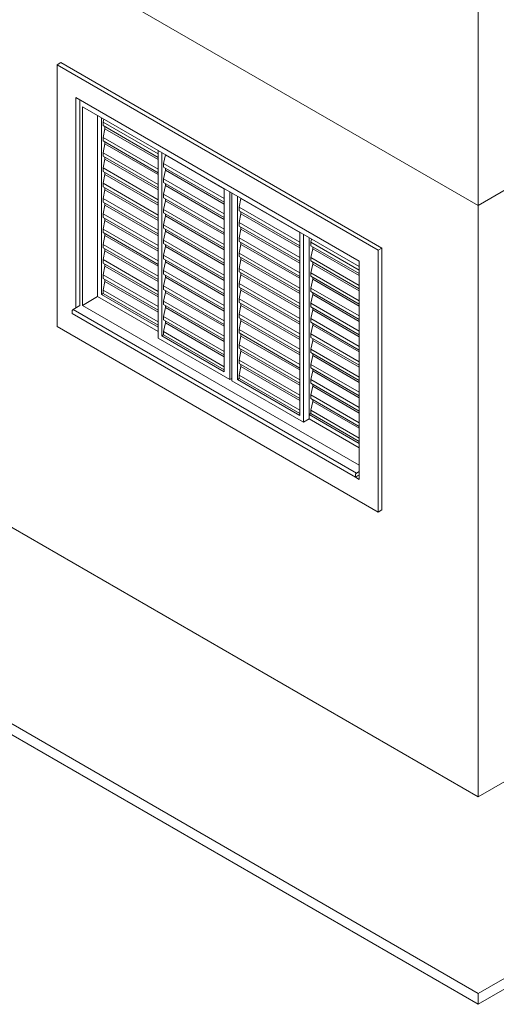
# Model space of a CAD drawing. Header units: millimetres. Extents: x 6528 to 21779, y 617 to 11154.
# Tile 26 of 106: x 11675 to 13460, y 617 to 4301. Entities that reach past the tile are written whole.
import ezdxf

# ---------------------------------------------------------------- set-up
doc = ezdxf.new("R2010")
doc.units = ezdxf.units.MM
for name, color, linetype, lineweight in [('A-FLOR', 7, 'Continuous', 5), ('A-GLAZ', 7, 'Continuous', 5), ('A-WALL', 7, 'Continuous', 5), ('I-WALL', 7, 'Continuous', 5), ('Q-CASE', 7, 'Continuous', 5)]:
    doc.layers.add(name, color=color, linetype=linetype, lineweight=lineweight)

# ---------------------------------------------------------------- blocks, each defined once
blk = doc.blocks.new('JANELA DE CORRE_305-ISO_020')
at = {"layer": 'A-GLAZ'}
for p, q in [((11899.6, 4001.4), (11899.6, 3231.6)), ((11910.2, 3974.9), (12946.2, 3376.8)), ((11910.2, 3231.9), (11910.2, 3974.9)), ((11966.8, 3942.2), (11966.8, 3264.5)), ((11981, 3272.7), (11981, 3934.1)), ((11987.3, 3917.4), (11989.8, 3929)), ((11987.3, 3904.3), (11987.3, 3917.4)), ((12193.1, 3798.6), (11987.3, 3917.4)), ((12193.1, 3785.5), (11987.3, 3904.3)), ((11987.3, 3860.3), (11994.4, 3892.9)), ((11994.4, 3892.9), (11994.4, 3900.2)), ((12193.1, 3778.2), (11994.4, 3892.9)), ((11987.3, 3847.1), (11987.3, 3860.3)), ((12193.1, 3741.5), (11987.3, 3860.3)), ((12193.1, 3728.3), (11987.3, 3847.1)), ((11987.3, 3803.1), (11994.4, 3835.8)), ((11994.4, 3835.8), (11994.4, 3843)), ((12193.1, 3721.1), (11994.4, 3835.8)), ((11987.3, 3790), (11987.3, 3803.1)), ((12193.1, 3684.3), (11987.3, 3803.1)), ((12193.1, 3811.6), (12193.1, 3109.4)), ((12207.2, 3117.6), (12207.2, 3803.4)), ((12213.6, 3762.3), (12220.7, 3795)), ((12220.7, 3795), (12220.7, 3795.7)), ((12440.6, 3668), (12220.7, 3795)), ((12193.1, 3671.2), (11987.3, 3790)), ((11987.3, 3746), (11994.4, 3778.6)), ((11994.4, 3778.6), (11994.4, 3785.9)), ((12193.1, 3663.9), (11994.4, 3778.6)), ((12213.6, 3749.1), (12213.6, 3762.3)), ((12440.6, 3631.3), (12213.6, 3762.3)), ((11987.3, 3732.8), (11987.3, 3746)), ((12193.1, 3627.2), (11987.3, 3746)), ((12193.1, 3614), (11987.3, 3732.8)), ((11987.3, 3688.8), (11994.4, 3721.5)), ((11994.4, 3721.5), (11994.4, 3728.7)), ((12193.1, 3606.8), (11994.4, 3721.5)), ((12440.6, 3618.1), (12213.6, 3749.1)), ((12213.6, 3705.2), (12220.7, 3737.8)), ((12220.7, 3737.8), (12220.7, 3745)), ((12440.6, 3610.8), (12220.7, 3737.8)), ((11987.3, 3675.6), (11987.3, 3688.8)), ((12193.1, 3570), (11987.3, 3688.8)), ((12213.6, 3692), (12213.6, 3705.2)), ((12440.6, 3574.1), (12213.6, 3705.2)), ((12440.6, 3560.9), (12213.6, 3692)), ((12220.7, 3680.7), (12220.7, 3687.9)), ((12193.1, 3556.8), (11987.3, 3675.6)), ((11987.3, 3631.7), (11994.4, 3664.3)), ((11994.4, 3664.3), (11994.4, 3671.6)), ((12193.1, 3549.6), (11994.4, 3664.3)), ((12213.6, 3648), (12220.7, 3680.7)), ((12213.6, 3634.8), (12213.6, 3648)), ((12440.6, 3517), (12213.6, 3648)), ((12440.6, 3553.7), (12220.7, 3680.7)), ((12440.6, 3668.7), (12440.6, 2982.8)), ((12461.8, 2954.3), (12461.8, 3656.5)), ((12468.9, 3652.4), (12468.9, 2950.2)), ((11987.3, 3618.5), (11987.3, 3631.7)), ((12193.1, 3512.9), (11987.3, 3631.7)), ((12193.1, 3499.7), (11987.3, 3618.5)), ((11994.4, 3607.2), (11994.4, 3614.4)), ((12440.6, 3503.8), (12213.6, 3634.8)), ((12213.6, 3590.8), (12220.7, 3623.5)), ((12220.7, 3623.5), (12220.7, 3630.7)), ((12440.6, 3496.5), (12220.7, 3623.5)), ((12490.1, 2954.3), (12490.1, 3640.1)), ((12496.4, 3599), (12503.5, 3631.7)), ((12503.5, 3631.7), (12503.5, 3632.4)), ((12723.4, 3504.7), (12503.5, 3631.7)), ((11987.3, 3574.5), (11994.4, 3607.2)), ((11987.3, 3561.3), (11987.3, 3574.5)), ((12193.1, 3455.7), (11987.3, 3574.5)), ((12193.1, 3492.5), (11994.4, 3607.2)), ((12213.6, 3577.7), (12213.6, 3590.8)), ((12440.6, 3459.8), (12213.6, 3590.8)), ((12440.6, 3446.6), (12213.6, 3577.7)), ((12220.7, 3566.3), (12220.7, 3573.6)), ((12496.4, 3585.8), (12496.4, 3599)), ((12723.4, 3468), (12496.4, 3599)), ((12723.4, 3454.8), (12496.4, 3585.8)), ((12496.4, 3541.9), (12503.5, 3574.5)), ((12503.5, 3574.5), (12503.5, 3581.7)), ((12723.4, 3447.5), (12503.5, 3574.5)), ((12193.1, 3442.5), (11987.3, 3561.3)), ((11987.3, 3517.4), (11994.4, 3550)), ((11994.4, 3550), (11994.4, 3557.3)), ((12193.1, 3435.3), (11994.4, 3550)), ((12213.6, 3533.7), (12220.7, 3566.3)), ((12440.6, 3439.4), (12220.7, 3566.3)), ((12496.4, 3528.7), (12496.4, 3541.9)), ((12723.4, 3410.8), (12496.4, 3541.9)), ((11987.3, 3504.2), (11987.3, 3517.4)), ((12193.1, 3398.6), (11987.3, 3517.4)), ((12193.1, 3385.4), (11987.3, 3504.2)), ((11994.4, 3492.9), (11994.4, 3500.1)), ((12213.6, 3520.5), (12213.6, 3533.7)), ((12440.6, 3402.6), (12213.6, 3533.7)), ((12440.6, 3389.5), (12213.6, 3520.5)), ((12213.6, 3476.5), (12220.7, 3509.2)), ((12220.7, 3509.2), (12220.7, 3516.4)), ((12440.6, 3382.2), (12220.7, 3509.2)), ((12723.4, 3397.6), (12496.4, 3528.7)), ((12496.4, 3484.7), (12503.5, 3517.4)), ((12503.5, 3517.4), (12503.5, 3524.6)), ((12723.4, 3390.4), (12503.5, 3517.4)), ((12723.4, 3505.4), (12723.4, 2819.5)), ((11987.3, 3460.2), (11994.4, 3492.9)), ((12193.1, 3378.1), (11994.4, 3492.9)), ((12213.6, 3463.4), (12213.6, 3476.5)), ((12440.6, 3345.5), (12213.6, 3476.5)), ((12440.6, 3332.3), (12213.6, 3463.4)), ((12496.4, 3471.5), (12496.4, 3484.7)), ((12723.4, 3353.7), (12496.4, 3484.7)), ((12723.4, 3340.5), (12496.4, 3471.5)), ((12503.5, 3460.2), (12503.5, 3467.4)), ((12737.6, 2795.1), (12737.6, 3497.2)), ((12758.8, 3485), (12758.8, 2807.3)), ((12758.8, 2823.6), (12758.8, 3485)), ((12765.1, 3468.4), (12767.6, 3479.9)), ((12765.1, 3455.2), (12765.1, 3468.4)), ((12946.2, 3363.9), (12765.1, 3468.4)), ((11987.3, 3447), (11987.3, 3460.2)), ((12193.1, 3341.4), (11987.3, 3460.2)), ((12193.1, 3328.2), (11987.3, 3447)), ((11987.3, 3403), (11994.4, 3435.7)), ((11994.4, 3435.7), (11994.4, 3442.9)), ((12193.1, 3321), (11994.4, 3435.7)), ((12213.6, 3419.4), (12220.7, 3452)), ((12220.7, 3452), (12220.7, 3459.3)), ((12440.6, 3325.1), (12220.7, 3452)), ((12496.4, 3427.5), (12503.5, 3460.2)), ((12496.4, 3414.4), (12496.4, 3427.5)), ((12723.4, 3296.5), (12496.4, 3427.5)), ((12723.4, 3333.2), (12503.5, 3460.2)), ((12946.2, 3350.7), (12765.1, 3455.2)), ((12765.1, 3411.2), (12772.2, 3443.9)), ((12772.2, 3443.9), (12772.2, 3451.1)), ((12946.2, 3343.4), (12772.2, 3443.9)), ((11987.3, 3389.9), (11987.3, 3403)), ((12193.1, 3284.2), (11987.3, 3403)), ((12193.1, 3271.1), (11987.3, 3389.9)), ((12213.6, 3406.2), (12213.6, 3419.4)), ((12440.6, 3288.3), (12213.6, 3419.4)), ((12440.6, 3275.2), (12213.6, 3406.2)), ((12213.6, 3362.2), (12220.7, 3394.9)), ((12220.7, 3394.9), (12220.7, 3402.1)), ((12440.6, 3267.9), (12220.7, 3394.9)), ((12723.4, 3283.3), (12496.4, 3414.4)), ((12496.4, 3370.4), (12503.5, 3403)), ((12503.5, 3403), (12503.5, 3410.3)), ((12723.4, 3276.1), (12503.5, 3403)), ((12765.1, 3398), (12765.1, 3411.2)), ((12946.2, 3306.7), (12765.1, 3411.2)), ((12946.2, 3293.5), (12765.1, 3398)), ((12772.2, 3386.7), (12772.2, 3394)), ((11987.3, 3345.9), (11994.4, 3378.6)), ((11994.4, 3378.6), (11994.4, 3385.8)), ((12193.1, 3263.8), (11994.4, 3378.6)), ((12213.6, 3349), (12213.6, 3362.2)), ((12440.6, 3231.2), (12213.6, 3362.2)), ((12496.4, 3357.2), (12496.4, 3370.4)), ((12723.4, 3239.3), (12496.4, 3370.4)), ((12723.4, 3226.2), (12496.4, 3357.2)), ((12503.5, 3345.9), (12503.5, 3353.1)), ((12765.1, 3354.1), (12772.2, 3386.7)), ((12765.1, 3340.9), (12765.1, 3354.1)), ((12946.2, 3249.5), (12765.1, 3354.1)), ((12946.2, 3286.3), (12772.2, 3386.7)), ((11987.3, 3332.7), (11987.3, 3345.9)), ((12193.1, 3227.1), (11987.3, 3345.9)), ((12193.1, 3213.9), (11987.3, 3332.7)), ((11987.3, 3288.7), (11994.4, 3321.4)), ((11994.4, 3321.4), (11994.4, 3328.6)), ((12193.1, 3206.7), (11994.4, 3321.4)), ((12440.6, 3218), (12213.6, 3349)), ((12213.6, 3305.1), (12220.7, 3337.7)), ((12220.7, 3337.7), (12220.7, 3345)), ((12440.6, 3210.8), (12220.7, 3337.7)), ((12496.4, 3313.2), (12503.5, 3345.9)), ((12723.4, 3218.9), (12503.5, 3345.9)), ((12946.2, 3236.4), (12765.1, 3340.9)), ((12765.1, 3296.9), (12772.2, 3329.6)), ((12772.2, 3329.6), (12772.2, 3336.8)), ((12946.2, 3229.1), (12772.2, 3329.6)), ((11987.3, 3276.4), (11987.3, 3288.7)), ((12193.1, 3169.9), (11987.3, 3288.7)), ((12213.6, 3291.9), (12213.6, 3305.1)), ((12440.6, 3174), (12213.6, 3305.1)), ((12440.6, 3160.8), (12213.6, 3291.9)), ((12213.6, 3247.9), (12220.7, 3280.6)), ((12220.7, 3280.6), (12220.7, 3287.8)), ((12440.6, 3153.6), (12220.7, 3280.6)), ((12496.4, 3300.1), (12496.4, 3313.2)), ((12723.4, 3182.2), (12496.4, 3313.2)), ((12723.4, 3169), (12496.4, 3300.1)), ((12496.4, 3256.1), (12503.5, 3288.7)), ((12503.5, 3288.7), (12503.5, 3296)), ((12723.4, 3161.8), (12503.5, 3288.7)), ((12765.1, 3283.7), (12765.1, 3296.9)), ((12946.2, 3192.4), (12765.1, 3296.9)), ((12946.2, 3179.2), (12765.1, 3283.7)), ((12772.2, 3272.4), (12772.2, 3279.6)), ((11966.8, 3264.5), (11910.2, 3231.9)), ((11966.8, 3264.5), (12193.1, 3133.9)), ((11987.3, 3276.4), (11981, 3272.7)), ((12193.1, 3150.2), (11981, 3272.7)), ((12193.1, 3157.6), (11987.3, 3276.4)), ((12213.6, 3234.7), (12213.6, 3247.9)), ((12440.6, 3116.9), (12213.6, 3247.9)), ((12496.4, 3242.9), (12496.4, 3256.1)), ((12723.4, 3125), (12496.4, 3256.1)), ((12723.4, 3111.9), (12496.4, 3242.9)), ((12765.1, 3239.7), (12772.2, 3272.4)), ((12946.2, 3172), (12772.2, 3272.4)), ((12946.2, 2633.8), (11910.2, 3231.9)), ((12440.6, 3103.7), (12213.6, 3234.7)), ((12213.6, 3190.8), (12220.7, 3223.4)), ((12220.7, 3223.4), (12220.7, 3230.7)), ((12440.6, 3096.5), (12220.7, 3223.4)), ((12496.4, 3198.9), (12503.5, 3231.6)), ((12503.5, 3231.6), (12503.5, 3238.8)), ((12723.4, 3104.6), (12503.5, 3231.6)), ((12765.1, 3226.6), (12765.1, 3239.7)), ((12946.2, 3135.2), (12765.1, 3239.7)), ((12946.2, 3122.1), (12765.1, 3226.6)), ((12765.1, 3182.6), (12772.2, 3215.3)), ((12772.2, 3215.3), (12772.2, 3222.5)), ((12946.2, 3114.8), (12772.2, 3215.3)), ((12213.6, 3177.6), (12213.6, 3190.8)), ((12440.6, 3059.7), (12213.6, 3190.8)), ((12440.6, 3046.5), (12213.6, 3177.6)), ((12220.7, 3166.3), (12220.7, 3173.4)), ((12496.4, 3185.7), (12496.4, 3198.9)), ((12723.4, 3067.9), (12496.4, 3198.9)), ((12723.4, 3054.7), (12496.4, 3185.7)), ((12496.4, 3141.8), (12503.5, 3174.4)), ((12503.5, 3174.4), (12503.5, 3181.7)), ((12723.4, 3047.5), (12503.5, 3174.4)), ((12765.1, 3169.4), (12765.1, 3182.6)), ((12946.2, 3078.1), (12765.1, 3182.6)), ((12946.2, 3064.9), (12765.1, 3169.4)), ((12213.6, 3133.6), (12220.7, 3166.3)), ((12213.6, 3121.2), (12213.6, 3133.6)), ((12440.6, 3002.6), (12213.6, 3133.6)), ((12440.6, 3039.3), (12220.7, 3166.3)), ((12496.4, 3128.6), (12496.4, 3141.8)), ((12723.4, 3010.7), (12496.4, 3141.8)), ((12765.1, 3125.4), (12772.2, 3158.1)), ((12772.2, 3158.1), (12772.2, 3165.3)), ((12946.2, 3057.7), (12772.2, 3158.1)), ((12193.1, 3109.4), (12461.8, 2954.3)), ((12213.6, 3121.2), (12207.2, 3117.6)), ((12440.6, 2982.8), (12207.2, 3117.6)), ((12440.6, 2990.2), (12213.6, 3121.2)), ((12723.4, 2997.5), (12496.4, 3128.6)), ((12496.4, 3084.6), (12503.5, 3117.3)), ((12503.5, 3117.3), (12503.5, 3124.5)), ((12723.4, 2990.3), (12503.5, 3117.3)), ((12765.1, 3112.3), (12765.1, 3125.4)), ((12946.2, 3020.9), (12765.1, 3125.4)), ((12946.2, 3007.8), (12765.1, 3112.3)), ((12765.1, 3068.3), (12772.2, 3100.9)), ((12772.2, 3100.9), (12772.2, 3108.2)), ((12946.2, 3000.5), (12772.2, 3100.9)), ((12496.4, 3071.4), (12496.4, 3084.6)), ((12723.4, 2953.6), (12496.4, 3084.6)), ((12723.4, 2940.4), (12496.4, 3071.4)), ((12496.4, 3027.5), (12503.5, 3060.1)), ((12503.5, 3060.1), (12503.5, 3067.4)), ((12723.4, 2933.2), (12503.5, 3060.1)), ((12765.1, 3055.1), (12765.1, 3068.3)), ((12946.2, 2963.8), (12765.1, 3068.3)), ((12496.4, 3014.3), (12496.4, 3027.5)), ((12723.4, 2896.4), (12496.4, 3027.5)), ((12946.2, 2950.6), (12765.1, 3055.1)), ((12765.1, 3011.1), (12772.2, 3043.8)), ((12772.2, 3043.8), (12772.2, 3051)), ((12946.2, 2943.4), (12772.2, 3043.8)), ((12723.4, 2883.2), (12496.4, 3014.3)), ((12496.4, 2970.3), (12503.5, 3003)), ((12503.5, 3003), (12503.5, 3010.2)), ((12723.4, 2876), (12503.5, 3003)), ((12765.1, 2998), (12765.1, 3011.1)), ((12946.2, 2906.6), (12765.1, 3011.1)), ((12946.2, 2893.4), (12765.1, 2998)), ((12765.1, 2954), (12772.2, 2986.6)), ((12772.2, 2986.6), (12772.2, 2993.9)), ((12946.2, 2886.2), (12772.2, 2986.6)), ((12468.9, 2958.4), (12461.8, 2954.3)), ((12468.9, 2950.2), (12737.6, 2795.1)), ((12490.1, 2954.3), (12496.4, 2957.9)), ((12723.4, 2819.5), (12490.1, 2954.3)), ((12496.4, 2957.9), (12496.4, 2970.3)), ((12723.4, 2839.3), (12496.4, 2970.3)), ((12723.4, 2826.9), (12496.4, 2957.9)), ((12765.1, 2940.8), (12765.1, 2954)), ((12946.2, 2849.5), (12765.1, 2954)), ((12946.2, 2836.3), (12765.1, 2940.8)), ((12765.1, 2896.8), (12772.2, 2929.5)), ((12772.2, 2929.5), (12772.2, 2936.7)), ((12946.2, 2829.1), (12772.2, 2929.5)), ((12765.1, 2883.6), (12765.1, 2896.8)), ((12946.2, 2792.3), (12765.1, 2896.8)), ((12946.2, 2779.1), (12765.1, 2883.6)), ((12772.2, 2872.3), (12772.2, 2879.6)), ((12765.1, 2839.7), (12772.2, 2872.3)), ((12765.1, 2827.3), (12765.1, 2839.7)), ((12946.2, 2735.2), (12765.1, 2839.7)), ((12946.2, 2771.9), (12772.2, 2872.3)), ((12737.6, 2795.1), (12758.8, 2807.3)), ((12765.1, 2827.3), (12758.8, 2823.6)), ((12946.2, 2715.4), (12758.8, 2823.6)), ((12758.8, 2807.3), (12946.2, 2699.1)), ((12946.2, 2722.8), (12765.1, 2827.3))]:
    blk.add_line(p, q, dxfattribs=at)
blk = doc.blocks.new('Componentes de gabinete 1 - Componentes de gabinete 1-2086930-ISO_02')
at = {"layer": 'Q-CASE'}
for p, q in [((11871.4, 3201.3), (11871.4, 3209.8)), ((11875, 3216.4), (11899.6, 3231.6)), ((11875, 3216.4), (12935.7, 2604)), ((11871.4, 3201.3), (12932, 2588.9)), ((12932, 2597.4), (12932, 2588.9)), ((12932, 2588.9), (12937.7, 2592.2)), ((12946.2, 2610.5), (12935.7, 2604)), ((12940.5, 2593.8), (12939.1, 2594.6)), ((12940.5, 2593.8), (12946.2, 2597.1))]:
    blk.add_line(p, q, dxfattribs=at)
for points in [[(11871.4, 3209.8, 0), (11871.5, 3211, 0), (11871.8, 3212.2, 0), (11872.4, 3213.5, 0), (11873.2, 3214.7, 0), (11874, 3215.6, 0), (11875, 3216.4, 0)], [(12935.7, 2604, 0), (12934.7, 2603.3, 0), (12933.8, 2602.3, 0), (12933.1, 2601.1, 0), (12932.5, 2599.9, 0), (12932.1, 2598.6, 0), (12932, 2597.4, 0)], [(12937.7, 2592.2, 0), (12937.7, 2592.6, 0), (12937.9, 2593.1, 0), (12938.1, 2593.5, 0), (12938.4, 2594, 0), (12938.7, 2594.3, 0), (12939.1, 2594.6, 0), (12939.5, 2594.8, 0), (12939.8, 2594.8, 0), (12940.1, 2594.7, 0), (12940.3, 2594.5, 0), (12940.5, 2594.2, 0), (12940.5, 2593.8, 0)]]:
    blk.add_polyline3d(points, dxfattribs=at)
blk = doc.blocks.new('Paredes 1 - Paredes 1-2288142-ISO_02')
at = {"layer": 'A-WALL'}
for p, q in [((11828.9, 4140.2), (11814.8, 4132.1)), ((13016.9, 3438), (11814.8, 4132.1)), ((11814.8, 4132.1), (11814.8, 3152.3)), ((11828.9, 4140.2), (13031, 3446.2)), ((11885.5, 3222.9), (11885.5, 4009.6)), ((11885.5, 4009.6), (12946.2, 3397.2)), ((11899.6, 4001.4), (11899.6, 3231.6)), ((13016.9, 3438), (13031, 3446.2)), ((13016.9, 2458.2), (13016.9, 3438)), ((13031, 3446.2), (13031, 2466.4)), ((12946.2, 3397.2), (12946.2, 2580.7)), ((11814.8, 3152.3), (13016.9, 2458.2)), ((12946.2, 2580.7), (12932, 2588.9)), ((13031, 2466.4), (13016.9, 2458.2))]:
    blk.add_line(p, q, dxfattribs=at)

msp = doc.modelspace()

# ---------------------------------------------------------------- linework, layer by layer
at = {"layer": 'A-FLOR'}
for p, q in [((7140.8, 4266.8), (13391.7, 657.8)), ((13391.7, 1392.7), (8413.6, 4266.8)), ((13391.7, 617), (7140.8, 4226)), ((16276.7, 3058.3), (13391.7, 1392.7)), ((13391.7, 657.8), (15357.5, 1792.8)), ((15357.5, 1751.9), (13391.7, 617)), ((13391.7, 657.8), (13391.7, 617))]:
    msp.add_line(p, q, dxfattribs=at)
at = {"layer": 'I-WALL'}
for p, q in [((13391.7, 3605.4), (10278.7, 5402.7)), ((13391.7, 1392.7), (13391.7, 4421.9)), ((11899.6, 3231.6), (11899.6, 4001.4)), ((13501.3, 3668.7), (13391.7, 3605.4))]:
    msp.add_line(p, q, dxfattribs=at)

# ---------------------------------------------------------------- block references
at = {"layer": 'A-GLAZ'}
msp.add_blockref('JANELA DE CORRE_305-ISO_020', (0, 0), dxfattribs=at)
at = {"layer": 'A-WALL'}
msp.add_blockref('Paredes 1 - Paredes 1-2288142-ISO_02', (0, 0), dxfattribs=at)
at = {"layer": 'Q-CASE'}
msp.add_blockref('Componentes de gabinete 1 - Componentes de gabinete 1-2086930-ISO_02', (0, 0), dxfattribs=at)

doc.saveas('drawing.dxf')
